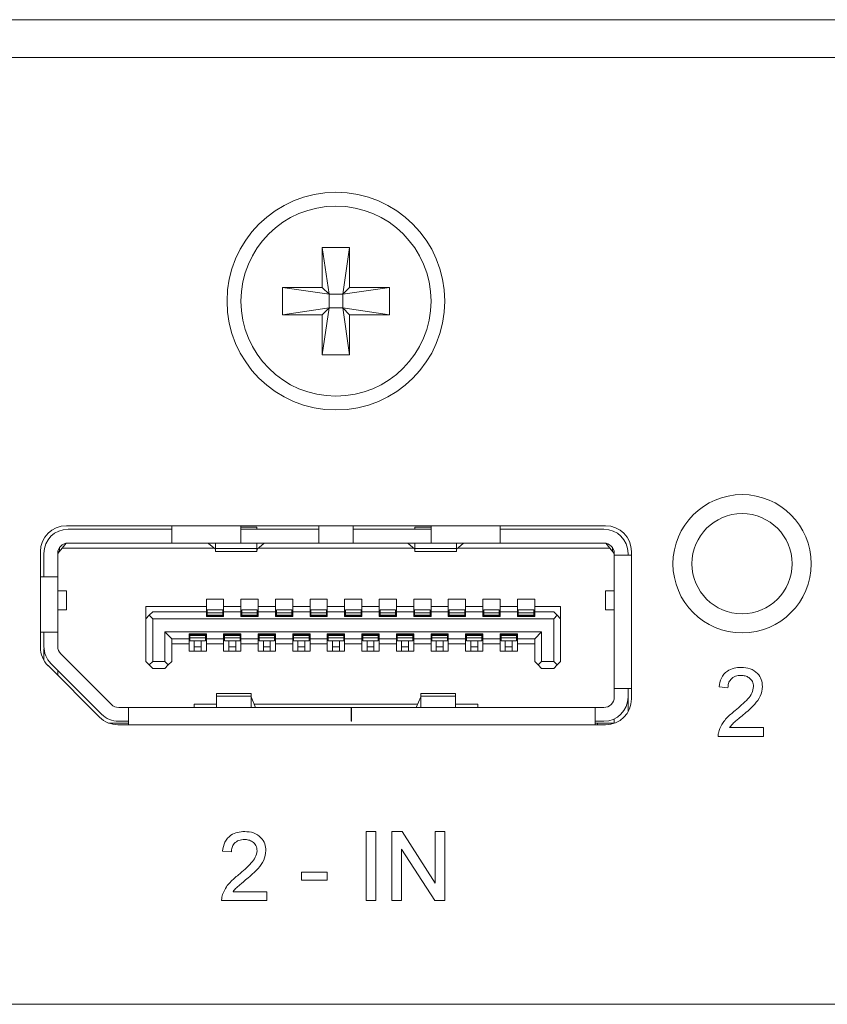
# Model space of a CAD drawing. Header units: millimetres. Extents: x 0 to 1118, y 0 to 864.
# Tile 96 of 256: x 173.77 to 179.61, y 414.03 to 421.15. Entities that reach past the tile are written whole.
import ezdxf

# ---------------------------------------------------------------- set-up
doc = ezdxf.new("R2010")
doc.units = ezdxf.units.MM

msp = doc.modelspace()

# ---------------------------------------------------------------- linework, layer by layer
at = {"color": 7, "linetype": 'Continuous', "lineweight": 15}
for p, q in [((160.8722, 421.1499), (197.1222, 421.1499)), ((160.8722, 420.8762), (197.1222, 420.8762)), ((175.9609, 419.5012), (176.1584, 419.5012)), ((175.9609, 419.2124), (175.9609, 419.5012)), ((175.9609, 419.5012), (176.0103, 419.163)), ((176.1584, 419.5012), (176.109, 419.163)), ((176.1584, 419.5012), (176.1584, 419.2124)), ((175.6722, 419.2124), (175.9609, 419.2124)), ((175.6722, 419.2124), (176.0103, 419.163)), ((175.6722, 419.0149), (175.6722, 419.2124)), ((176.0103, 419.163), (175.9609, 419.2124)), ((176.0103, 419.0643), (176.0103, 419.163)), ((176.0103, 419.163), (176.109, 419.163)), ((176.1584, 419.2124), (176.109, 419.163)), ((176.4472, 419.2124), (176.109, 419.163)), ((176.109, 419.163), (176.109, 419.0643)), ((176.1584, 419.2124), (176.4472, 419.2124)), ((176.4472, 419.2124), (176.4472, 419.0149)), ((175.6722, 419.0149), (176.0103, 419.0643)), ((175.9609, 419.0149), (176.0103, 419.0643)), ((175.9609, 418.7262), (176.0103, 419.0643)), ((176.109, 419.0643), (176.0103, 419.0643)), ((176.4472, 419.0149), (176.109, 419.0643)), ((176.109, 419.0643), (176.1584, 419.0149)), ((176.1584, 418.7262), (176.109, 419.0643)), ((175.9609, 419.0149), (175.6722, 419.0149)), ((175.9609, 418.7262), (175.9609, 419.0149)), ((176.1584, 419.0149), (176.1584, 418.7262)), ((176.4472, 419.0149), (176.1584, 419.0149)), ((176.1584, 418.7262), (175.9609, 418.7262)), ((178.0097, 417.4887), (174.1097, 417.4887)), ((174.1222, 417.4637), (174.8722, 417.4637)), ((174.8722, 417.4887), (174.8722, 417.3637)), ((175.3722, 417.3637), (175.3722, 417.4887)), ((175.4884, 417.4784), (175.3722, 417.4784)), ((175.3722, 417.4637), (175.9347, 417.4637)), ((175.4884, 417.4637), (175.4884, 417.4784)), ((175.9347, 417.4887), (175.9347, 417.3637)), ((176.1847, 417.3637), (176.1847, 417.4887)), ((176.1847, 417.4637), (176.7472, 417.4637)), ((176.6309, 417.4784), (176.6309, 417.4637)), ((176.6309, 417.4784), (176.7472, 417.4784)), ((176.7472, 417.4887), (176.7472, 417.3637)), ((177.2472, 417.3637), (177.2472, 417.4887)), ((177.2472, 417.4637), (177.9972, 417.4637)), ((174.0472, 417.2887), (174.0784, 417.3262)), ((174.0597, 417.3037), (174.0597, 417.3301)), ((174.0784, 417.3262), (174.1086, 417.3624)), ((175.1778, 417.3262), (174.0784, 417.3262)), ((174.1222, 417.3637), (174.8722, 417.3637)), ((175.3722, 417.3637), (174.8722, 417.3637)), ((175.1384, 417.36), (175.1384, 417.3637)), ((175.1872, 417.3181), (175.1384, 417.36)), ((175.1884, 417.3637), (175.1884, 417.3251)), ((175.1884, 417.3251), (175.1884, 417.3012)), ((175.3722, 417.3637), (175.9347, 417.3637)), ((175.4884, 417.3251), (175.4884, 417.3637)), ((175.4884, 417.3012), (175.4884, 417.3251)), ((175.5384, 417.36), (175.4896, 417.3181)), ((176.6203, 417.3262), (175.4991, 417.3262)), ((175.5384, 417.3637), (175.5384, 417.36)), ((176.1847, 417.3637), (175.9347, 417.3637)), ((176.1847, 417.3637), (176.7472, 417.3637)), ((176.5809, 417.36), (176.5809, 417.3637)), ((176.5809, 417.36), (176.6297, 417.3181)), ((176.6309, 417.3637), (176.6309, 417.3251)), ((176.6309, 417.3251), (176.6309, 417.3012)), ((177.2472, 417.3637), (176.7472, 417.3637)), ((176.9309, 417.3251), (176.9309, 417.3637)), ((176.9309, 417.3012), (176.9309, 417.3251)), ((176.9321, 417.3181), (176.9809, 417.36)), ((178.0409, 417.3262), (176.9416, 417.3262)), ((176.9809, 417.3637), (176.9809, 417.36)), ((177.2472, 417.3637), (177.9972, 417.3637)), ((178.0107, 417.3624), (178.0409, 417.3262)), ((178.0409, 417.3262), (178.0722, 417.2887)), ((178.0597, 417.3037), (178.0597, 417.3301)), ((173.9222, 417.3012), (173.9222, 416.6088)), ((173.9472, 417.1187), (173.9472, 417.2887)), ((174.0472, 417.2912), (174.0597, 417.3037)), ((174.0472, 417.2887), (174.0472, 417.1187)), ((175.1884, 417.3012), (175.4884, 417.3012)), ((176.6309, 417.3012), (176.9309, 417.3012)), ((178.0722, 417.2762), (178.0722, 417.2887)), ((178.0722, 416.3112), (178.0722, 417.2762)), ((178.1972, 417.2762), (178.0722, 417.2762)), ((178.1722, 417.2762), (178.1722, 417.2887)), ((178.1972, 416.2362), (178.1972, 417.3012)), ((174.0472, 417.1187), (173.9222, 417.1187)), ((174.0472, 417.1187), (174.0472, 416.7187)), ((174.1097, 417.0174), (174.0472, 417.0174)), ((174.1097, 416.8799), (174.1097, 417.0174)), ((175.1222, 416.9562), (175.2472, 416.9562)), ((175.1222, 416.9037), (175.1222, 416.9562)), ((175.2472, 416.9562), (175.2472, 416.9037)), ((175.3722, 416.9562), (175.4972, 416.9562)), ((175.3722, 416.9037), (175.3722, 416.9562)), ((175.4972, 416.9562), (175.4972, 416.9037)), ((175.6222, 416.9562), (175.7472, 416.9562)), ((175.6222, 416.9037), (175.6222, 416.9562)), ((175.7472, 416.9562), (175.7472, 416.9037)), ((175.8722, 416.9562), (175.9972, 416.9562)), ((175.8722, 416.9037), (175.8722, 416.9562)), ((175.9972, 416.9562), (175.9972, 416.9037)), ((176.1222, 416.9562), (176.2472, 416.9562)), ((176.1222, 416.9037), (176.1222, 416.9562)), ((176.2472, 416.9562), (176.2472, 416.9037)), ((176.3722, 416.9562), (176.4972, 416.9562)), ((176.3722, 416.9037), (176.3722, 416.9562)), ((176.4972, 416.9562), (176.4972, 416.9037)), ((176.6222, 416.9562), (176.7472, 416.9562)), ((176.6222, 416.9037), (176.6222, 416.9562)), ((176.7472, 416.9562), (176.7472, 416.9037)), ((176.8722, 416.9562), (176.9972, 416.9562)), ((176.8722, 416.9037), (176.8722, 416.9562)), ((176.9972, 416.9562), (176.9972, 416.9037)), ((177.1222, 416.9562), (177.2472, 416.9562)), ((177.1222, 416.9037), (177.1222, 416.9562)), ((177.2472, 416.9562), (177.2472, 416.9037)), ((177.3722, 416.9562), (177.4972, 416.9562)), ((177.3722, 416.9037), (177.3722, 416.9562)), ((177.4972, 416.9562), (177.4972, 416.9037)), ((178.0097, 417.0174), (178.0097, 416.8799)), ((178.0722, 417.0174), (178.0097, 417.0174)), ((174.6847, 416.9037), (175.1222, 416.9037)), ((174.6847, 416.9037), (174.6847, 416.8162)), ((175.1222, 416.8662), (175.1222, 416.9037)), ((175.2409, 416.8812), (175.1284, 416.8812)), ((175.1284, 416.8812), (175.1284, 416.859)), ((175.2409, 416.8812), (175.2409, 416.859)), ((175.2472, 416.9037), (175.3722, 416.9037)), ((175.2472, 416.9037), (175.2472, 416.8662)), ((175.3722, 416.8662), (175.3722, 416.9037)), ((175.4909, 416.8812), (175.3784, 416.8812)), ((175.3784, 416.8812), (175.3784, 416.859)), ((175.4909, 416.8812), (175.4909, 416.859)), ((175.4972, 416.9037), (175.6222, 416.9037)), ((175.4972, 416.9037), (175.4972, 416.8662)), ((175.6222, 416.8662), (175.6222, 416.9037)), ((175.7409, 416.8812), (175.6284, 416.8812)), ((175.6284, 416.8812), (175.6284, 416.859)), ((175.7409, 416.8812), (175.7409, 416.859)), ((175.7472, 416.9037), (175.8722, 416.9037)), ((175.7472, 416.9037), (175.7472, 416.8662)), ((175.8722, 416.8662), (175.8722, 416.9037)), ((175.9909, 416.8812), (175.8784, 416.8812)), ((175.8784, 416.8812), (175.8784, 416.859)), ((175.9909, 416.8812), (175.9909, 416.859)), ((175.9972, 416.9037), (176.1222, 416.9037)), ((175.9972, 416.9037), (175.9972, 416.8662)), ((176.1222, 416.8662), (176.1222, 416.9037)), ((176.2409, 416.8812), (176.1284, 416.8812)), ((176.1284, 416.8812), (176.1284, 416.859)), ((176.2409, 416.8812), (176.2409, 416.859)), ((176.2472, 416.9037), (176.3722, 416.9037)), ((176.2472, 416.9037), (176.2472, 416.8662)), ((176.3722, 416.8662), (176.3722, 416.9037)), ((176.4909, 416.8812), (176.3784, 416.8812)), ((176.3784, 416.8812), (176.3784, 416.859)), ((176.4909, 416.8812), (176.4909, 416.859)), ((176.4972, 416.9037), (176.6222, 416.9037)), ((176.4972, 416.9037), (176.4972, 416.8662)), ((176.6222, 416.8662), (176.6222, 416.9037)), ((176.7409, 416.8812), (176.6284, 416.8812)), ((176.6284, 416.8812), (176.6284, 416.859)), ((176.7409, 416.8812), (176.7409, 416.859)), ((176.7472, 416.9037), (176.8722, 416.9037)), ((176.7472, 416.9037), (176.7472, 416.8662)), ((176.8722, 416.8662), (176.8722, 416.9037)), ((176.9909, 416.8812), (176.8784, 416.8812)), ((176.8784, 416.8812), (176.8784, 416.859)), ((176.9909, 416.8812), (176.9909, 416.859)), ((176.9972, 416.9037), (177.1222, 416.9037)), ((176.9972, 416.9037), (176.9972, 416.8662)), ((177.1222, 416.8662), (177.1222, 416.9037)), ((177.2409, 416.8812), (177.1284, 416.8812)), ((177.1284, 416.8812), (177.1284, 416.859)), ((177.2409, 416.8812), (177.2409, 416.859)), ((177.2472, 416.9037), (177.3722, 416.9037)), ((177.2472, 416.9037), (177.2472, 416.8662)), ((177.3722, 416.8662), (177.3722, 416.9037)), ((177.4909, 416.8812), (177.3784, 416.8812)), ((177.3784, 416.8812), (177.3784, 416.859)), ((177.4909, 416.8812), (177.4909, 416.859)), ((177.4972, 416.9037), (177.6847, 416.9037)), ((177.4972, 416.9037), (177.4972, 416.8662)), ((177.6847, 416.9037), (177.6847, 416.8162)), ((174.0472, 416.8799), (174.1097, 416.8799)), ((174.6847, 416.8162), (174.7097, 416.8412)), ((174.6847, 416.5062), (174.6847, 416.8162)), ((174.7347, 416.8662), (174.7097, 416.8412)), ((174.7097, 416.8412), (174.7347, 416.8162)), ((175.1222, 416.8662), (174.7347, 416.8662)), ((177.6347, 416.8162), (174.7347, 416.8162)), ((174.7347, 416.8162), (174.7347, 416.5062)), ((175.1222, 416.8312), (175.1222, 416.8662)), ((175.2472, 416.8312), (175.1222, 416.8312)), ((175.1284, 416.859), (175.1284, 416.8418)), ((175.1284, 416.8418), (175.1284, 416.8387)), ((175.1284, 416.8387), (175.1284, 416.8312)), ((175.2409, 416.859), (175.2409, 416.8418)), ((175.2409, 416.8418), (175.2409, 416.8387)), ((175.2409, 416.8387), (175.2409, 416.8312)), ((175.2472, 416.8662), (175.2472, 416.8312)), ((175.3722, 416.8662), (175.2472, 416.8662)), ((175.3722, 416.8312), (175.3722, 416.8662)), ((175.4972, 416.8312), (175.3722, 416.8312)), ((175.3784, 416.859), (175.3784, 416.8418)), ((175.3784, 416.8418), (175.3784, 416.8387)), ((175.3784, 416.8387), (175.3784, 416.8312)), ((175.4909, 416.859), (175.4909, 416.8418)), ((175.4909, 416.8418), (175.4909, 416.8387)), ((175.4909, 416.8387), (175.4909, 416.8312)), ((175.4972, 416.8662), (175.4972, 416.8312)), ((175.6222, 416.8662), (175.4972, 416.8662)), ((175.6222, 416.8312), (175.6222, 416.8662)), ((175.7472, 416.8312), (175.6222, 416.8312)), ((175.6284, 416.859), (175.6284, 416.8418)), ((175.6284, 416.8418), (175.6284, 416.8387)), ((175.6284, 416.8387), (175.6284, 416.8312)), ((175.7409, 416.859), (175.7409, 416.8418)), ((175.7409, 416.8418), (175.7409, 416.8387)), ((175.7409, 416.8387), (175.7409, 416.8312)), ((175.7472, 416.8662), (175.7472, 416.8312)), ((175.8722, 416.8662), (175.7472, 416.8662)), ((175.8722, 416.8312), (175.8722, 416.8662)), ((175.9972, 416.8312), (175.8722, 416.8312)), ((175.8784, 416.859), (175.8784, 416.8418)), ((175.8784, 416.8418), (175.8784, 416.8387)), ((175.8784, 416.8387), (175.8784, 416.8312)), ((175.9909, 416.859), (175.9909, 416.8418)), ((175.9909, 416.8418), (175.9909, 416.8387)), ((175.9909, 416.8387), (175.9909, 416.8312)), ((175.9972, 416.8662), (175.9972, 416.8312)), ((176.1222, 416.8662), (175.9972, 416.8662)), ((176.1222, 416.8312), (176.1222, 416.8662)), ((176.2472, 416.8312), (176.1222, 416.8312)), ((176.1284, 416.859), (176.1284, 416.8418)), ((176.1284, 416.8418), (176.1284, 416.8387)), ((176.1284, 416.8387), (176.1284, 416.8312)), ((176.2409, 416.859), (176.2409, 416.8418)), ((176.2409, 416.8418), (176.2409, 416.8387)), ((176.2409, 416.8387), (176.2409, 416.8312)), ((176.2472, 416.8662), (176.2472, 416.8312)), ((176.3722, 416.8662), (176.2472, 416.8662)), ((176.3722, 416.8312), (176.3722, 416.8662)), ((176.4972, 416.8312), (176.3722, 416.8312)), ((176.3784, 416.859), (176.3784, 416.8418)), ((176.3784, 416.8418), (176.3784, 416.8387)), ((176.3784, 416.8387), (176.3784, 416.8312)), ((176.4909, 416.859), (176.4909, 416.8418)), ((176.4909, 416.8418), (176.4909, 416.8387)), ((176.4909, 416.8387), (176.4909, 416.8312)), ((176.4972, 416.8662), (176.4972, 416.8312)), ((176.6222, 416.8662), (176.4972, 416.8662)), ((176.6222, 416.8312), (176.6222, 416.8662)), ((176.7472, 416.8312), (176.6222, 416.8312)), ((176.6284, 416.859), (176.6284, 416.8418)), ((176.6284, 416.8418), (176.6284, 416.8387)), ((176.6284, 416.8387), (176.6284, 416.8312)), ((176.7409, 416.859), (176.7409, 416.8418)), ((176.7409, 416.8418), (176.7409, 416.8387)), ((176.7409, 416.8387), (176.7409, 416.8312)), ((176.7472, 416.8662), (176.7472, 416.8312)), ((176.8722, 416.8662), (176.7472, 416.8662)), ((176.8722, 416.8312), (176.8722, 416.8662)), ((176.9972, 416.8312), (176.8722, 416.8312)), ((176.8784, 416.859), (176.8784, 416.8418)), ((176.8784, 416.8418), (176.8784, 416.8387)), ((176.8784, 416.8387), (176.8784, 416.8312)), ((176.9909, 416.859), (176.9909, 416.8418)), ((176.9909, 416.8418), (176.9909, 416.8387)), ((176.9909, 416.8387), (176.9909, 416.8312)), ((176.9972, 416.8662), (176.9972, 416.8312)), ((177.1222, 416.8662), (176.9972, 416.8662)), ((177.1222, 416.8312), (177.1222, 416.8662)), ((177.2472, 416.8312), (177.1222, 416.8312)), ((177.1284, 416.859), (177.1284, 416.8418)), ((177.1284, 416.8418), (177.1284, 416.8387)), ((177.1284, 416.8387), (177.1284, 416.8312)), ((177.2409, 416.859), (177.2409, 416.8418)), ((177.2409, 416.8418), (177.2409, 416.8387)), ((177.2409, 416.8387), (177.2409, 416.8312)), ((177.2472, 416.8662), (177.2472, 416.8312)), ((177.3722, 416.8662), (177.2472, 416.8662)), ((177.3722, 416.8312), (177.3722, 416.8662)), ((177.4972, 416.8312), (177.3722, 416.8312)), ((177.3784, 416.859), (177.3784, 416.8418)), ((177.3784, 416.8418), (177.3784, 416.8387)), ((177.3784, 416.8387), (177.3784, 416.8312)), ((177.4909, 416.859), (177.4909, 416.8418)), ((177.4909, 416.8418), (177.4909, 416.8387)), ((177.4909, 416.8387), (177.4909, 416.8312)), ((177.4972, 416.8662), (177.4972, 416.8312)), ((177.6347, 416.8662), (177.4972, 416.8662)), ((177.6597, 416.8412), (177.6347, 416.8662)), ((177.6347, 416.8162), (177.6597, 416.8412)), ((177.6347, 416.8162), (177.6347, 416.5062)), ((177.6597, 416.8412), (177.6847, 416.8162)), ((177.6847, 416.8162), (177.6847, 416.5062)), ((178.0097, 416.8799), (178.0722, 416.8799)), ((173.9222, 416.7187), (174.0472, 416.7187)), ((173.9472, 416.7187), (173.9472, 416.6147)), ((174.0472, 416.6147), (174.0472, 416.7187)), ((174.8222, 416.7212), (174.8722, 416.6712)), ((174.8222, 416.7212), (177.5472, 416.7212)), ((174.8222, 416.5062), (174.8222, 416.7212)), ((174.8722, 416.6712), (174.9972, 416.6712)), ((174.8722, 416.6712), (174.8722, 416.5062)), ((174.9972, 416.7062), (175.1222, 416.7062)), ((174.9972, 416.6712), (174.9972, 416.7062)), ((174.9972, 416.6337), (174.9972, 416.6712)), ((175.0034, 416.7062), (175.0034, 416.6987)), ((175.0034, 416.6987), (175.0034, 416.6955)), ((175.0034, 416.6955), (175.0034, 416.6784)), ((175.0034, 416.6784), (175.0034, 416.6562)), ((175.1159, 416.7062), (175.1159, 416.6987)), ((175.1159, 416.6987), (175.1159, 416.6955)), ((175.1159, 416.6955), (175.1159, 416.6784)), ((175.1159, 416.6784), (175.1159, 416.6562)), ((175.1222, 416.7062), (175.1222, 416.6712)), ((175.1222, 416.6712), (175.2472, 416.6712)), ((175.1222, 416.6712), (175.1222, 416.6337)), ((175.2472, 416.7062), (175.3722, 416.7062)), ((175.2472, 416.6712), (175.2472, 416.7062)), ((175.2472, 416.6337), (175.2472, 416.6712)), ((175.2534, 416.7062), (175.2534, 416.6987)), ((175.2534, 416.6987), (175.2534, 416.6955)), ((175.2534, 416.6955), (175.2534, 416.6784)), ((175.2534, 416.6784), (175.2534, 416.6562)), ((175.3659, 416.7062), (175.3659, 416.6987)), ((175.3659, 416.6987), (175.3659, 416.6955)), ((175.3659, 416.6955), (175.3659, 416.6784)), ((175.3659, 416.6784), (175.3659, 416.6562)), ((175.3722, 416.7062), (175.3722, 416.6712)), ((175.3722, 416.6712), (175.4972, 416.6712)), ((175.3722, 416.6712), (175.3722, 416.6337)), ((175.4972, 416.7062), (175.6222, 416.7062)), ((175.4972, 416.6712), (175.4972, 416.7062)), ((175.4972, 416.6337), (175.4972, 416.6712)), ((175.5034, 416.7062), (175.5034, 416.6987)), ((175.5034, 416.6987), (175.5034, 416.6955)), ((175.5034, 416.6955), (175.5034, 416.6784)), ((175.5034, 416.6784), (175.5034, 416.6562)), ((175.6159, 416.7062), (175.6159, 416.6987)), ((175.6159, 416.6987), (175.6159, 416.6955)), ((175.6159, 416.6955), (175.6159, 416.6784)), ((175.6159, 416.6784), (175.6159, 416.6562)), ((175.6222, 416.7062), (175.6222, 416.6712)), ((175.6222, 416.6712), (175.7472, 416.6712)), ((175.6222, 416.6712), (175.6222, 416.6337)), ((175.7472, 416.7062), (175.8722, 416.7062)), ((175.7472, 416.6712), (175.7472, 416.7062)), ((175.7472, 416.6337), (175.7472, 416.6712)), ((175.7534, 416.7062), (175.7534, 416.6987)), ((175.7534, 416.6987), (175.7534, 416.6955)), ((175.7534, 416.6955), (175.7534, 416.6784)), ((175.7534, 416.6784), (175.7534, 416.6562)), ((175.8659, 416.7062), (175.8659, 416.6987)), ((175.8659, 416.6987), (175.8659, 416.6955)), ((175.8659, 416.6955), (175.8659, 416.6784)), ((175.8659, 416.6784), (175.8659, 416.6562)), ((175.8722, 416.7062), (175.8722, 416.6712)), ((175.8722, 416.6712), (175.9972, 416.6712)), ((175.8722, 416.6712), (175.8722, 416.6337)), ((175.9972, 416.7062), (176.1222, 416.7062)), ((175.9972, 416.6712), (175.9972, 416.7062)), ((175.9972, 416.6337), (175.9972, 416.6712)), ((176.0034, 416.7062), (176.0034, 416.6987)), ((176.0034, 416.6987), (176.0034, 416.6955)), ((176.0034, 416.6955), (176.0034, 416.6784)), ((176.0034, 416.6784), (176.0034, 416.6562)), ((176.1159, 416.7062), (176.1159, 416.6987)), ((176.1159, 416.6987), (176.1159, 416.6955)), ((176.1159, 416.6955), (176.1159, 416.6784)), ((176.1159, 416.6784), (176.1159, 416.6562)), ((176.1222, 416.7062), (176.1222, 416.6712)), ((176.1222, 416.6712), (176.2472, 416.6712)), ((176.1222, 416.6712), (176.1222, 416.6337)), ((176.2472, 416.7062), (176.3722, 416.7062)), ((176.2472, 416.6712), (176.2472, 416.7062)), ((176.2472, 416.6337), (176.2472, 416.6712)), ((176.2534, 416.7062), (176.2534, 416.6987)), ((176.2534, 416.6987), (176.2534, 416.6955)), ((176.2534, 416.6955), (176.2534, 416.6784)), ((176.2534, 416.6784), (176.2534, 416.6562)), ((176.3659, 416.7062), (176.3659, 416.6987)), ((176.3659, 416.6987), (176.3659, 416.6955)), ((176.3659, 416.6955), (176.3659, 416.6784)), ((176.3659, 416.6784), (176.3659, 416.6562)), ((176.3722, 416.7062), (176.3722, 416.6712)), ((176.3722, 416.6712), (176.4972, 416.6712)), ((176.3722, 416.6712), (176.3722, 416.6337)), ((176.4972, 416.7062), (176.6222, 416.7062)), ((176.4972, 416.6712), (176.4972, 416.7062)), ((176.4972, 416.6337), (176.4972, 416.6712)), ((176.5034, 416.7062), (176.5034, 416.6987)), ((176.5034, 416.6987), (176.5034, 416.6955)), ((176.5034, 416.6955), (176.5034, 416.6784)), ((176.5034, 416.6784), (176.5034, 416.6562)), ((176.6159, 416.7062), (176.6159, 416.6987)), ((176.6159, 416.6987), (176.6159, 416.6955)), ((176.6159, 416.6955), (176.6159, 416.6784)), ((176.6159, 416.6784), (176.6159, 416.6562)), ((176.6222, 416.7062), (176.6222, 416.6712)), ((176.6222, 416.6712), (176.7472, 416.6712)), ((176.6222, 416.6712), (176.6222, 416.6337)), ((176.7472, 416.7062), (176.8722, 416.7062)), ((176.7472, 416.6712), (176.7472, 416.7062)), ((176.7472, 416.6337), (176.7472, 416.6712)), ((176.7534, 416.7062), (176.7534, 416.6987)), ((176.7534, 416.6987), (176.7534, 416.6955)), ((176.7534, 416.6955), (176.7534, 416.6784)), ((176.7534, 416.6784), (176.7534, 416.6562)), ((176.8659, 416.7062), (176.8659, 416.6987)), ((176.8659, 416.6987), (176.8659, 416.6955)), ((176.8659, 416.6955), (176.8659, 416.6784)), ((176.8659, 416.6784), (176.8659, 416.6562)), ((176.8722, 416.7062), (176.8722, 416.6712)), ((176.8722, 416.6712), (176.9972, 416.6712)), ((176.8722, 416.6712), (176.8722, 416.6337)), ((176.9972, 416.7062), (177.1222, 416.7062)), ((176.9972, 416.6712), (176.9972, 416.7062)), ((176.9972, 416.6337), (176.9972, 416.6712)), ((177.0034, 416.7062), (177.0034, 416.6987)), ((177.0034, 416.6987), (177.0034, 416.6955)), ((177.0034, 416.6955), (177.0034, 416.6784)), ((177.0034, 416.6784), (177.0034, 416.6562)), ((177.1159, 416.7062), (177.1159, 416.6987)), ((177.1159, 416.6987), (177.1159, 416.6955)), ((177.1159, 416.6955), (177.1159, 416.6784)), ((177.1159, 416.6784), (177.1159, 416.6562)), ((177.1222, 416.7062), (177.1222, 416.6712)), ((177.1222, 416.6712), (177.2472, 416.6712)), ((177.1222, 416.6712), (177.1222, 416.6337)), ((177.2472, 416.7062), (177.3722, 416.7062)), ((177.2472, 416.6712), (177.2472, 416.7062)), ((177.2472, 416.6337), (177.2472, 416.6712)), ((177.2534, 416.7062), (177.2534, 416.6987)), ((177.2534, 416.6987), (177.2534, 416.6955)), ((177.2534, 416.6955), (177.2534, 416.6784)), ((177.2534, 416.6784), (177.2534, 416.6562)), ((177.3659, 416.7062), (177.3659, 416.6987)), ((177.3659, 416.6987), (177.3659, 416.6955)), ((177.3659, 416.6955), (177.3659, 416.6784)), ((177.3659, 416.6784), (177.3659, 416.6562)), ((177.3722, 416.7062), (177.3722, 416.6712)), ((177.3722, 416.6712), (177.4972, 416.6712)), ((177.3722, 416.6712), (177.3722, 416.6337)), ((177.4972, 416.6712), (177.5472, 416.7212)), ((177.4972, 416.5062), (177.4972, 416.6712)), ((177.5472, 416.7212), (177.5472, 416.5062)), ((173.9472, 416.5153), (173.9472, 416.5987)), ((174.9972, 416.6337), (174.8722, 416.6337)), ((174.9972, 416.5812), (174.9972, 416.6337)), ((175.1159, 416.6562), (175.0034, 416.6562)), ((175.0347, 416.6562), (175.0347, 416.6116)), ((175.0347, 416.6116), (175.0347, 416.5812)), ((175.0847, 416.6562), (175.0847, 416.6116)), ((175.0847, 416.6116), (175.0847, 416.5812)), ((175.2472, 416.6337), (175.1222, 416.6337)), ((175.1222, 416.6337), (175.1222, 416.5812)), ((175.2472, 416.5812), (175.2472, 416.6337)), ((175.3659, 416.6562), (175.2534, 416.6562)), ((175.2847, 416.6562), (175.2847, 416.6116)), ((175.2847, 416.6116), (175.2847, 416.5812)), ((175.3347, 416.6562), (175.3347, 416.6116)), ((175.3347, 416.6116), (175.3347, 416.5812)), ((175.4972, 416.6337), (175.3722, 416.6337)), ((175.3722, 416.6337), (175.3722, 416.5812)), ((175.4972, 416.5812), (175.4972, 416.6337)), ((175.6159, 416.6562), (175.5034, 416.6562)), ((175.5347, 416.6562), (175.5347, 416.6116)), ((175.5347, 416.6116), (175.5347, 416.5812)), ((175.5847, 416.6562), (175.5847, 416.6116)), ((175.5847, 416.6116), (175.5847, 416.5812)), ((175.7472, 416.6337), (175.6222, 416.6337)), ((175.6222, 416.6337), (175.6222, 416.5812)), ((175.7472, 416.5812), (175.7472, 416.6337)), ((175.8659, 416.6562), (175.7534, 416.6562)), ((175.7847, 416.6562), (175.7847, 416.6116)), ((175.7847, 416.6116), (175.7847, 416.5812)), ((175.8347, 416.6562), (175.8347, 416.6116)), ((175.8347, 416.6116), (175.8347, 416.5812)), ((175.9972, 416.6337), (175.8722, 416.6337)), ((175.8722, 416.6337), (175.8722, 416.5812)), ((175.9972, 416.5812), (175.9972, 416.6337)), ((176.1159, 416.6562), (176.0034, 416.6562)), ((176.0347, 416.6562), (176.0347, 416.6116)), ((176.0347, 416.6116), (176.0347, 416.5812)), ((176.0847, 416.6562), (176.0847, 416.6116)), ((176.0847, 416.6116), (176.0847, 416.5812)), ((176.2472, 416.6337), (176.1222, 416.6337)), ((176.1222, 416.6337), (176.1222, 416.5812)), ((176.2472, 416.5812), (176.2472, 416.6337)), ((176.3659, 416.6562), (176.2534, 416.6562)), ((176.2847, 416.6562), (176.2847, 416.6116)), ((176.2847, 416.6116), (176.2847, 416.5812)), ((176.3347, 416.6562), (176.3347, 416.6116)), ((176.3347, 416.6116), (176.3347, 416.5812)), ((176.4972, 416.6337), (176.3722, 416.6337)), ((176.3722, 416.6337), (176.3722, 416.5812)), ((176.4972, 416.5812), (176.4972, 416.6337)), ((176.6159, 416.6562), (176.5034, 416.6562)), ((176.5347, 416.6562), (176.5347, 416.6116)), ((176.5347, 416.6116), (176.5347, 416.5812)), ((176.5847, 416.6562), (176.5847, 416.6116)), ((176.5847, 416.6116), (176.5847, 416.5812)), ((176.7472, 416.6337), (176.6222, 416.6337)), ((176.6222, 416.6337), (176.6222, 416.5812)), ((176.7472, 416.5812), (176.7472, 416.6337)), ((176.8659, 416.6562), (176.7534, 416.6562)), ((176.7847, 416.6562), (176.7847, 416.6116)), ((176.7847, 416.6116), (176.7847, 416.5812)), ((176.8347, 416.6562), (176.8347, 416.6116)), ((176.8347, 416.6116), (176.8347, 416.5812)), ((176.9972, 416.6337), (176.8722, 416.6337)), ((176.8722, 416.6337), (176.8722, 416.5812)), ((176.9972, 416.5812), (176.9972, 416.6337)), ((177.1159, 416.6562), (177.0034, 416.6562)), ((177.0347, 416.6562), (177.0347, 416.6116)), ((177.0347, 416.6116), (177.0347, 416.5812)), ((177.0847, 416.6562), (177.0847, 416.6116)), ((177.0847, 416.6116), (177.0847, 416.5812)), ((177.2472, 416.6337), (177.1222, 416.6337)), ((177.1222, 416.6337), (177.1222, 416.5812)), ((177.2472, 416.5812), (177.2472, 416.6337)), ((177.3659, 416.6562), (177.2534, 416.6562)), ((177.2847, 416.6562), (177.2847, 416.6116)), ((177.2847, 416.6116), (177.2847, 416.5812)), ((177.3347, 416.6562), (177.3347, 416.6116)), ((177.3347, 416.6116), (177.3347, 416.5812)), ((177.4972, 416.6337), (177.3722, 416.6337)), ((177.3722, 416.6337), (177.3722, 416.5812)), ((174.4352, 416.1956), (174.0691, 416.5617)), ((175.1222, 416.5812), (174.9972, 416.5812)), ((175.3722, 416.5812), (175.2472, 416.5812)), ((175.6222, 416.5812), (175.4972, 416.5812)), ((175.8722, 416.5812), (175.7472, 416.5812)), ((176.1222, 416.5812), (175.9972, 416.5812)), ((176.3722, 416.5812), (176.2472, 416.5812)), ((176.6222, 416.5812), (176.4972, 416.5812)), ((176.8722, 416.5812), (176.7472, 416.5812)), ((177.1222, 416.5812), (176.9972, 416.5812)), ((177.3722, 416.5812), (177.2472, 416.5812)), ((174.3498, 416.1036), (173.9771, 416.4763)), ((174.3645, 416.1249), (173.9984, 416.491)), ((174.7097, 416.4812), (174.6847, 416.5062)), ((174.7097, 416.4812), (174.7347, 416.5062)), ((174.7347, 416.4562), (174.7097, 416.4812)), ((174.7347, 416.5062), (174.8222, 416.5062)), ((174.7347, 416.4562), (174.8222, 416.4562)), ((174.8472, 416.4812), (174.8222, 416.5062)), ((174.8472, 416.4812), (174.8222, 416.4562)), ((174.8472, 416.4812), (174.8722, 416.5062)), ((177.5222, 416.4812), (177.4972, 416.5062)), ((177.5222, 416.4812), (177.5472, 416.5062)), ((177.5472, 416.4562), (177.5222, 416.4812)), ((177.6347, 416.5062), (177.5472, 416.5062)), ((177.5472, 416.4562), (177.6347, 416.4562)), ((177.6347, 416.5062), (177.6597, 416.4812)), ((177.6347, 416.4562), (177.6597, 416.4812)), ((177.6597, 416.4812), (177.6847, 416.5062)), ((174.0472, 416.4422), (174.0472, 416.4062)), ((178.0722, 416.3112), (178.1972, 416.3112)), ((178.0722, 416.3112), (178.0722, 416.2487)), ((178.1722, 416.3112), (178.1722, 416.2487)), ((175.4459, 416.2737), (175.1959, 416.2737)), ((175.1959, 416.2737), (175.1959, 416.2563)), ((175.1959, 416.2563), (175.1959, 416.1737)), ((175.4459, 416.2563), (175.4459, 416.2737)), ((175.4459, 416.1737), (175.4459, 416.2563)), ((175.4459, 416.2509), (175.4788, 416.1737)), ((176.6405, 416.1737), (176.6734, 416.2509)), ((176.9234, 416.2737), (176.6734, 416.2737)), ((176.6734, 416.2737), (176.6734, 416.2563)), ((176.6734, 416.2563), (176.6734, 416.1737)), ((176.9234, 416.2563), (176.9234, 416.2737)), ((176.9234, 416.1737), (176.9234, 416.2563)), ((178.1722, 416.2487), (178.1722, 416.1426)), ((174.5597, 416.1737), (174.4882, 416.1737)), ((174.5597, 416.1737), (176.1697, 416.1737)), ((174.5597, 416.1737), (174.5597, 416.0487)), ((175.0347, 416.1737), (175.0347, 416.1987)), ((175.0347, 416.1987), (175.1959, 416.1987)), ((175.4681, 416.1987), (176.6512, 416.1987)), ((176.1697, 416.0737), (176.1697, 416.1737)), ((176.1697, 416.1737), (176.1722, 416.1737)), ((176.1722, 416.1737), (177.9347, 416.1737)), ((176.1722, 416.1737), (176.1722, 416.0737)), ((176.9234, 416.1987), (177.0847, 416.1987)), ((177.0847, 416.1987), (177.0847, 416.1737)), ((177.9347, 416.0487), (177.9347, 416.1737)), ((177.9347, 416.1737), (177.9972, 416.1737)), ((174.415, 416.0612), (174.5597, 416.0612)), ((174.4823, 416.0487), (178.0097, 416.0487)), ((174.4882, 416.0737), (174.5597, 416.0737)), ((176.1722, 416.0737), (176.1697, 416.0737)), ((177.9972, 416.0737), (177.9347, 416.0737)), ((177.9347, 416.0612), (177.9522, 416.0612)), ((177.9522, 416.0487), (177.9522, 416.0612)), ((178.0597, 416.0612), (177.9522, 416.0612)), ((178.0597, 416.0612), (178.0597, 416.0555)), ((178.0597, 416.0612), (178.0722, 416.0612)), ((178.0722, 416.0594), (178.0722, 416.0906)), ((160.8722, 414.0262), (197.1222, 414.0262))]:
    msp.add_line(p, q, dxfattribs=at)
at = {"color": 9, "linetype": 'Continuous', "lineweight": 0}
for p, q in [((175.4884, 417.3251), (175.1884, 417.3251)), ((176.9309, 417.3251), (176.6309, 417.3251)), ((175.2409, 416.859), (175.1284, 416.859)), ((175.2409, 416.8418), (175.1284, 416.8418)), ((175.2409, 416.8387), (175.1284, 416.8387)), ((175.4909, 416.859), (175.3784, 416.859)), ((175.4909, 416.8418), (175.3784, 416.8418)), ((175.4909, 416.8387), (175.3784, 416.8387)), ((175.7409, 416.859), (175.6284, 416.859)), ((175.7409, 416.8418), (175.6284, 416.8418)), ((175.7409, 416.8387), (175.6284, 416.8387)), ((175.9909, 416.859), (175.8784, 416.859)), ((175.9909, 416.8418), (175.8784, 416.8418)), ((175.9909, 416.8387), (175.8784, 416.8387)), ((176.2409, 416.859), (176.1284, 416.859)), ((176.2409, 416.8418), (176.1284, 416.8418)), ((176.2409, 416.8387), (176.1284, 416.8387)), ((176.4909, 416.859), (176.3784, 416.859)), ((176.4909, 416.8418), (176.3784, 416.8418)), ((176.4909, 416.8387), (176.3784, 416.8387)), ((176.7409, 416.859), (176.6284, 416.859)), ((176.7409, 416.8418), (176.6284, 416.8418)), ((176.7409, 416.8387), (176.6284, 416.8387)), ((176.9909, 416.859), (176.8784, 416.859)), ((176.9909, 416.8418), (176.8784, 416.8418)), ((176.9909, 416.8387), (176.8784, 416.8387)), ((177.2409, 416.859), (177.1284, 416.859)), ((177.2409, 416.8418), (177.1284, 416.8418)), ((177.2409, 416.8387), (177.1284, 416.8387)), ((177.4909, 416.859), (177.3784, 416.859)), ((177.4909, 416.8418), (177.3784, 416.8418)), ((177.4909, 416.8387), (177.3784, 416.8387)), ((175.0034, 416.6987), (175.1159, 416.6987)), ((175.1159, 416.6955), (175.0034, 416.6955)), ((175.1159, 416.6784), (175.0034, 416.6784)), ((175.2534, 416.6987), (175.3659, 416.6987)), ((175.3659, 416.6955), (175.2534, 416.6955)), ((175.3659, 416.6784), (175.2534, 416.6784)), ((175.5034, 416.6987), (175.6159, 416.6987)), ((175.6159, 416.6955), (175.5034, 416.6955)), ((175.6159, 416.6784), (175.5034, 416.6784)), ((175.7534, 416.6987), (175.8659, 416.6987)), ((175.8659, 416.6955), (175.7534, 416.6955)), ((175.8659, 416.6784), (175.7534, 416.6784)), ((176.0034, 416.6987), (176.1159, 416.6987)), ((176.1159, 416.6955), (176.0034, 416.6955)), ((176.1159, 416.6784), (176.0034, 416.6784)), ((176.2534, 416.6987), (176.3659, 416.6987)), ((176.3659, 416.6955), (176.2534, 416.6955)), ((176.3659, 416.6784), (176.2534, 416.6784)), ((176.5034, 416.6987), (176.6159, 416.6987)), ((176.6159, 416.6955), (176.5034, 416.6955)), ((176.6159, 416.6784), (176.5034, 416.6784)), ((176.7534, 416.6987), (176.8659, 416.6987)), ((176.8659, 416.6955), (176.7534, 416.6955)), ((176.8659, 416.6784), (176.7534, 416.6784)), ((177.0034, 416.6987), (177.1159, 416.6987)), ((177.1159, 416.6955), (177.0034, 416.6955)), ((177.1159, 416.6784), (177.0034, 416.6784)), ((177.2534, 416.6987), (177.3659, 416.6987)), ((177.3659, 416.6955), (177.2534, 416.6955)), ((177.3659, 416.6784), (177.2534, 416.6784)), ((173.9479, 416.5987), (173.9472, 416.5987)), ((175.0847, 416.6116), (175.0347, 416.6116)), ((175.3347, 416.6116), (175.2847, 416.6116)), ((175.5847, 416.6116), (175.5347, 416.6116)), ((175.8347, 416.6116), (175.7847, 416.6116)), ((176.0847, 416.6116), (176.0347, 416.6116)), ((176.3347, 416.6116), (176.2847, 416.6116)), ((176.5847, 416.6116), (176.5347, 416.6116)), ((176.8347, 416.6116), (176.7847, 416.6116)), ((177.0847, 416.6116), (177.0347, 416.6116)), ((177.3347, 416.6116), (177.2847, 416.6116)), ((178.8946, 416.3162), (178.8305, 416.3226)), ((175.1959, 416.2563), (175.4459, 416.2563)), ((176.6734, 416.2563), (176.9234, 416.2563)), ((178.9064, 416.0278), (179.151, 416.0278)), ((179.151, 416.0278), (179.151, 415.9637)), ((179.151, 415.9637), (178.8241, 415.9637)), ((176.2776, 415.2762), (176.3481, 415.2762)), ((176.2776, 414.7762), (176.2776, 415.2762)), ((176.3481, 415.2762), (176.3481, 414.7762)), ((176.4635, 415.2762), (176.538, 415.2762)), ((176.4635, 414.7762), (176.4635, 415.2762)), ((176.538, 415.2762), (176.7776, 414.9031)), ((176.7776, 415.2762), (176.8481, 415.2762)), ((176.7776, 414.9031), (176.7776, 415.2762)), ((176.8481, 415.2762), (176.8481, 414.7762)), ((175.3033, 415.1287), (175.2392, 415.1351)), ((176.7736, 414.7762), (176.534, 415.1493)), ((176.534, 415.1493), (176.534, 414.7762)), ((175.8097, 414.9813), (175.9956, 414.9813)), ((175.8097, 414.9236), (175.8097, 414.9813)), ((175.9956, 414.9813), (175.9956, 414.9236)), ((175.9956, 414.9236), (175.8097, 414.9236)), ((175.3151, 414.8403), (175.5597, 414.8403)), ((175.5597, 414.8403), (175.5597, 414.7762)), ((175.5597, 414.7762), (175.2327, 414.7762)), ((176.3481, 414.7762), (176.2776, 414.7762)), ((176.534, 414.7762), (176.4635, 414.7762)), ((176.8481, 414.7762), (176.7736, 414.7762))]:
    msp.add_line(p, q, dxfattribs=at)
at = {"color": 7, "linetype": 'Continuous', "lineweight": 15}
for centre, radius in [((176.0597, 419.1137), 0.7875), ((176.0597, 419.1137), 0.6875), ((178.9972, 417.2137), 0.5), ((178.9972, 417.2137), 0.3625)]:
    msp.add_circle(centre, radius, dxfattribs=at)
for centre, radius, start, end in [((174.1097, 417.3012), 0.1875, 90, 180), ((174.1222, 417.2887), 0.175, 90, 180), ((177.9972, 417.2887), 0.175, 0, 90), ((178.0097, 417.3012), 0.1875, 0, 90), ((174.1222, 417.2887), 0.075, 90, 180), ((177.9972, 417.2887), 0.075, 0, 90), ((174.1097, 416.6088), 0.1875, 180, 225), ((174.1222, 416.6147), 0.175, 180, 225), ((174.1222, 416.6147), 0.075, 180, 225), ((177.9972, 416.2487), 0.075, 270, 0), ((177.9972, 416.2487), 0.175, 270, 0), ((174.4882, 416.2487), 0.075, 225, 270), ((178.0097, 416.2362), 0.1875, 270, 0), ((174.4823, 416.2362), 0.1875, 225, 270), ((174.4882, 416.2487), 0.175, 225, 270)]:
    msp.add_arc(centre, radius, start, end, dxfattribs=at)
for centre, start_param, end_param in [((175.1933, 417.4762), 2.698682, 2.791636), ((175.4835, 417.4762), 3.491549, 3.584504), ((176.6358, 417.4762), 2.698682, 2.791636), ((176.926, 417.4762), 3.491549, 3.584504)]:
    msp.add_ellipse(centre, major_axis=(0, 0.175), ratio=0.081633, start_param=start_param, end_param=end_param, dxfattribs=at)
at = {"color": 9, "linetype": 'Continuous', "lineweight": 0}
for points, knots in [([(178.8305, 416.3226), (178.8342, 416.3448), (178.8416, 416.3891), (178.8845, 416.4381), (178.9382, 416.4608), (178.9732, 416.4627), (178.9908, 416.4637)], [0, 0, 0, 0, 0.280236, 0.558896, 0.77913, 1, 1, 1, 1]), ([(178.9908, 416.4637), (179.0126, 416.4622), (179.0561, 416.4591), (179.1082, 416.4245), (179.14, 416.377), (179.1431, 416.3428), (179.1446, 416.3256)], [0, 0, 0, 0, 0.280477, 0.559637, 0.779749, 1, 1, 1, 1]), ([(178.9894, 416.406), (178.9755, 416.4049), (178.9479, 416.4029), (178.9147, 416.3804), (178.897, 416.3487), (178.8954, 416.3271), (178.8946, 416.3162)], [0, 0, 0, 0, 0.280427, 0.559497, 0.779379, 1, 1, 1, 1]), ([(179.0805, 416.325), (179.0788, 416.3378), (179.0754, 416.3634), (179.0495, 416.3902), (179.0195, 416.4042), (178.9994, 416.4054), (178.9894, 416.406)], [0, 0, 0, 0, 0.279081, 0.558618, 0.779051, 1, 1, 1, 1]), ([(178.9461, 416.1507), (178.978, 416.178), (179.0225, 416.2161), (179.0717, 416.2755), (179.0776, 416.3086), (179.0805, 416.325)], [0, 0, 0, 0, 0.5613066, 0.781388, 1, 1, 1, 1]), ([(179.1446, 416.3256), (179.1412, 416.3018), (179.1344, 416.2539), (179.0807, 416.1847), (179.0343, 416.1449), (179.0059, 416.1205)], [0, 0, 0, 0, 0.278741, 0.558835, 1, 1, 1, 1]), ([(178.8308, 416.0081), (178.8393, 416.0275), (178.8532, 416.0595), (178.8847, 416.0966), (178.9143, 416.1249), (178.9355, 416.1421), (178.9461, 416.1507)], [0, 0, 0, 0, 0.339407, 0.559516, 0.779744, 1, 1, 1, 1]), ([(179.0059, 416.1205), (178.994, 416.1107), (178.9743, 416.0945), (178.9472, 416.0717), (178.9246, 416.0517), (178.9125, 416.0357), (178.9064, 416.0278)], [0, 0, 0, 0, 0.340044, 0.56008, 0.780092, 1, 1, 1, 1]), ([(178.8241, 415.9637), (178.8243, 415.9721), (178.8246, 415.9873), (178.8289, 416.0018), (178.8308, 416.0081)], [0, 0, 0, 0, 0.559957, 1, 1, 1, 1]), ([(175.2392, 415.1351), (175.2429, 415.1573), (175.2502, 415.2016), (175.2932, 415.2506), (175.3468, 415.2733), (175.3819, 415.2752), (175.3994, 415.2762)], [0, 0, 0, 0, 0.2802362, 0.5588954, 0.7791298, 1, 1, 1, 1]), ([(175.3994, 415.2762), (175.4212, 415.2747), (175.4648, 415.2716), (175.5168, 415.237), (175.5486, 415.1895), (175.5517, 415.1553), (175.5533, 415.1381)], [0, 0, 0, 0, 0.280491, 0.559648, 0.779751, 1, 1, 1, 1]), ([(175.398, 415.2185), (175.3842, 415.2174), (175.3566, 415.2154), (175.3234, 415.1929), (175.3056, 415.1612), (175.304, 415.1396), (175.3033, 415.1287)], [0, 0, 0, 0, 0.280402, 0.559495, 0.779375, 1, 1, 1, 1]), ([(175.4892, 415.1375), (175.4875, 415.1503), (175.4841, 415.1759), (175.4581, 415.2027), (175.4281, 415.2167), (175.4081, 415.2179), (175.398, 415.2185)], [0, 0, 0, 0, 0.279085, 0.55862, 0.779053, 1, 1, 1, 1]), ([(175.3547, 414.9632), (175.3867, 414.9905), (175.4312, 415.0286), (175.4803, 415.088), (175.4862, 415.1211), (175.4892, 415.1375)], [0, 0, 0, 0, 0.5613149, 0.7813852, 1, 1, 1, 1]), ([(175.5533, 415.1381), (175.5499, 415.1143), (175.5431, 415.0664), (175.4894, 414.9972), (175.4429, 414.9574), (175.4145, 414.933)], [0, 0, 0, 0, 0.278741, 0.558834, 1, 1, 1, 1]), ([(175.2395, 414.8206), (175.2479, 414.84), (175.2619, 414.872), (175.2934, 414.9091), (175.3229, 414.9374), (175.3441, 414.9546), (175.3547, 414.9632)], [0, 0, 0, 0, 0.339411, 0.559524, 0.779757, 1, 1, 1, 1]), ([(175.4145, 414.933), (175.4026, 414.9232), (175.383, 414.907), (175.3559, 414.8841), (175.3333, 414.8642), (175.3211, 414.8482), (175.3151, 414.8403)], [0, 0, 0, 0, 0.3400445, 0.5600597, 0.7800914, 1, 1, 1, 1]), ([(175.2327, 414.7762), (175.2329, 414.7846), (175.2332, 414.7998), (175.2376, 414.8143), (175.2395, 414.8206)], [0, 0, 0, 0, 0.559949, 1, 1, 1, 1])]:
    msp.add_open_spline(points, degree=3, knots=knots, dxfattribs=at)

doc.saveas('drawing.dxf')
